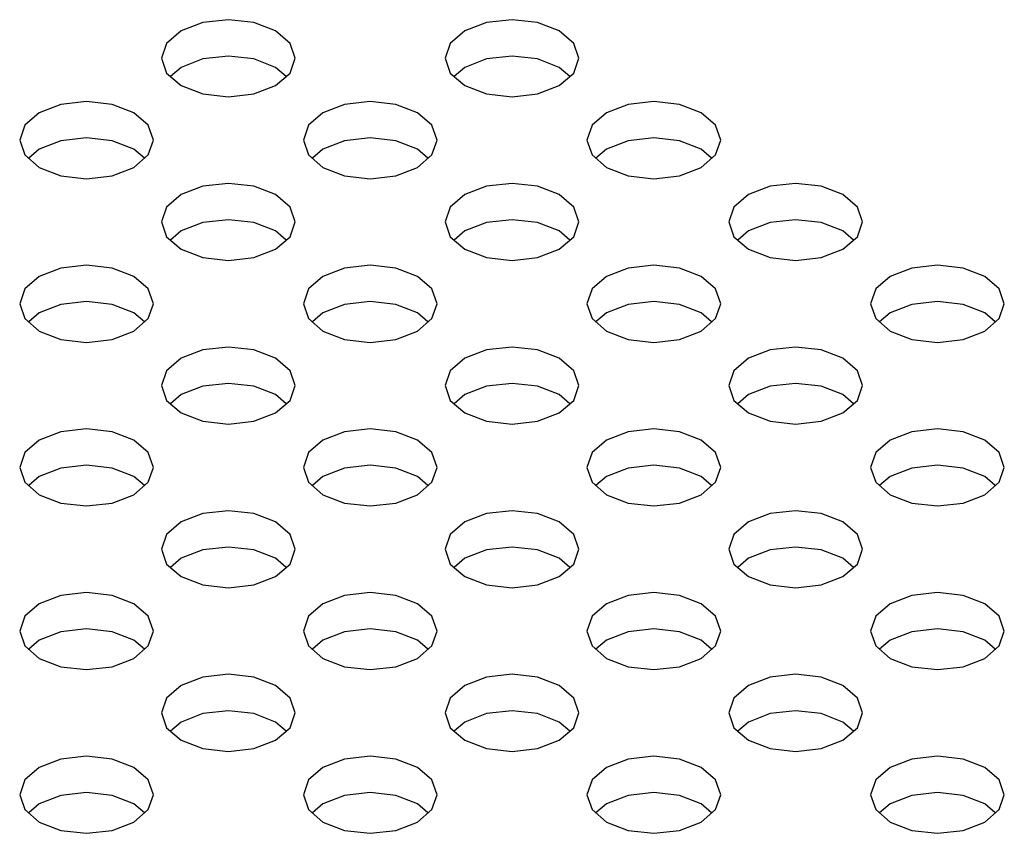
# Model space of a CAD drawing. Header units: inches. Extents: x 0 to 34, y 0 to 22.
# Tile 29 of 66: x 3.93 to 4.217, y 8.974 to 9.211. Entities that reach past the tile are written whole.
import ezdxf

# ---------------------------------------------------------------- set-up
doc = ezdxf.new("R2010")
doc.units = ezdxf.units.IN
doc.header["$LTSCALE"] = 1.87
doc.header["$MEASUREMENT"] = 0
doc.layers.get('0').update_dxf_attribs({"linetype": 'CONTINUOUS'})

msp = doc.modelspace()

# ---------------------------------------------------------------- linework, layer by layer
at = {"color": 2, "linetype": 'CONTINUOUS'}
for p, q in [((3.98354, 9.21045), (3.97722, 9.20801)), ((3.99099, 9.2113), (3.98354, 9.21045)), ((3.99843, 9.21045), (3.99099, 9.2113)), ((4.00475, 9.20801), (3.99843, 9.21045)), ((4.0661, 9.21045), (4.05979, 9.20801)), ((4.07355, 9.2113), (4.0661, 9.21045)), ((4.081, 9.21045), (4.07355, 9.2113)), ((4.08731, 9.20801), (4.081, 9.21045)), ((3.97722, 9.20801), (3.97301, 9.20436)), ((4.00896, 9.20436), (4.00475, 9.20801)), ((4.05979, 9.20801), (4.05557, 9.20436)), ((4.09153, 9.20436), (4.08731, 9.20801)), ((3.97301, 9.20436), (3.97152, 9.20006)), ((4.01045, 9.20006), (4.00896, 9.20436)), ((4.05557, 9.20436), (4.05409, 9.20006)), ((4.09301, 9.20006), (4.09153, 9.20436)), ((3.99099, 9.20071), (3.98354, 9.19985)), ((3.99843, 9.19985), (3.99099, 9.20071)), ((4.07355, 9.20071), (4.0661, 9.19985)), ((4.081, 9.19985), (4.07355, 9.20071)), ((3.97152, 9.20006), (3.97301, 9.19577)), ((3.97722, 9.19742), (3.97416, 9.19477)), ((3.98354, 9.19985), (3.97722, 9.19742)), ((4.00475, 9.19742), (3.99843, 9.19985)), ((4.00781, 9.19477), (4.00475, 9.19742)), ((4.00896, 9.19577), (4.01045, 9.20006)), ((4.05409, 9.20006), (4.05557, 9.19577)), ((4.05979, 9.19742), (4.05672, 9.19477)), ((4.0661, 9.19985), (4.05979, 9.19742)), ((4.08731, 9.19742), (4.081, 9.19985)), ((4.09037, 9.19477), (4.08731, 9.19742)), ((4.09153, 9.19577), (4.09301, 9.20006)), ((3.97301, 9.19577), (3.97722, 9.19212)), ((4.00475, 9.19212), (4.00896, 9.19577)), ((4.05557, 9.19577), (4.05979, 9.19212)), ((4.08731, 9.19212), (4.09153, 9.19577)), ((3.97722, 9.19212), (3.98354, 9.18968)), ((3.99843, 9.18968), (4.00475, 9.19212)), ((4.05979, 9.19212), (4.0661, 9.18968)), ((4.081, 9.18968), (4.08731, 9.19212)), ((3.98354, 9.18968), (3.99099, 9.18883)), ((3.99099, 9.18883), (3.99843, 9.18968)), ((4.0661, 9.18968), (4.07355, 9.18883)), ((4.07355, 9.18883), (4.081, 9.18968)), ((3.94226, 9.18661), (3.93594, 9.18417)), ((3.9497, 9.18747), (3.94226, 9.18661)), ((3.95715, 9.18661), (3.9497, 9.18747)), ((3.96346, 9.18417), (3.95715, 9.18661)), ((4.02482, 9.18661), (4.01851, 9.18417)), ((4.03227, 9.18747), (4.02482, 9.18661)), ((4.03971, 9.18661), (4.03227, 9.18747)), ((4.04603, 9.18417), (4.03971, 9.18661)), ((4.10738, 9.18661), (4.10107, 9.18417)), ((4.11483, 9.18747), (4.10738, 9.18661)), ((4.12228, 9.18661), (4.11483, 9.18747)), ((4.12859, 9.18417), (4.12228, 9.18661)), ((3.93594, 9.18417), (3.93172, 9.18053)), ((3.96768, 9.18053), (3.96346, 9.18417)), ((4.01851, 9.18417), (4.01429, 9.18053)), ((4.05025, 9.18053), (4.04603, 9.18417)), ((4.10107, 9.18417), (4.09685, 9.18053)), ((4.13281, 9.18053), (4.12859, 9.18417)), ((3.93172, 9.18053), (3.93024, 9.17623)), ((3.96916, 9.17623), (3.96768, 9.18053)), ((4.01429, 9.18053), (4.01281, 9.17623)), ((4.05173, 9.17623), (4.05025, 9.18053)), ((4.09685, 9.18053), (4.09537, 9.17623)), ((4.13429, 9.17623), (4.13281, 9.18053)), ((3.93024, 9.17623), (3.93172, 9.17193)), ((3.94226, 9.17602), (3.93594, 9.17358)), ((3.9497, 9.17687), (3.94226, 9.17602)), ((3.95715, 9.17602), (3.9497, 9.17687)), ((3.96346, 9.17358), (3.95715, 9.17602)), ((3.96768, 9.17193), (3.96916, 9.17623)), ((4.01281, 9.17623), (4.01429, 9.17193)), ((4.02482, 9.17602), (4.01851, 9.17358)), ((4.03227, 9.17687), (4.02482, 9.17602)), ((4.03971, 9.17602), (4.03227, 9.17687)), ((4.04603, 9.17358), (4.03971, 9.17602)), ((4.05025, 9.17193), (4.05173, 9.17623)), ((4.09537, 9.17623), (4.09685, 9.17193)), ((4.10738, 9.17602), (4.10107, 9.17358)), ((4.11483, 9.17687), (4.10738, 9.17602)), ((4.12228, 9.17602), (4.11483, 9.17687)), ((4.12859, 9.17358), (4.12228, 9.17602)), ((4.13281, 9.17193), (4.13429, 9.17623)), ((3.93172, 9.17193), (3.93594, 9.16828)), ((3.93594, 9.17358), (3.93288, 9.17093)), ((3.96653, 9.17093), (3.96346, 9.17358)), ((3.96346, 9.16828), (3.96768, 9.17193)), ((4.01429, 9.17193), (4.01851, 9.16828)), ((4.01851, 9.17358), (4.01544, 9.17093)), ((4.04909, 9.17093), (4.04603, 9.17358)), ((4.04603, 9.16828), (4.05025, 9.17193)), ((4.09685, 9.17193), (4.10107, 9.16828)), ((4.10107, 9.17358), (4.098, 9.17093)), ((4.13166, 9.17093), (4.12859, 9.17358)), ((4.12859, 9.16828), (4.13281, 9.17193)), ((3.93594, 9.16828), (3.94226, 9.16585)), ((3.94226, 9.16585), (3.9497, 9.16499)), ((3.9497, 9.16499), (3.95715, 9.16585)), ((3.95715, 9.16585), (3.96346, 9.16828)), ((4.01851, 9.16828), (4.02482, 9.16585)), ((4.02482, 9.16585), (4.03227, 9.16499)), ((4.03227, 9.16499), (4.03971, 9.16585)), ((4.03971, 9.16585), (4.04603, 9.16828)), ((4.10107, 9.16828), (4.10738, 9.16585)), ((4.10738, 9.16585), (4.11483, 9.16499)), ((4.11483, 9.16499), (4.12228, 9.16585)), ((4.12228, 9.16585), (4.12859, 9.16828)), ((3.99099, 9.16363), (3.98354, 9.16277)), ((3.99843, 9.16277), (3.99099, 9.16363)), ((4.07355, 9.16363), (4.0661, 9.16277)), ((4.081, 9.16277), (4.07355, 9.16363)), ((4.15611, 9.16363), (4.14867, 9.16277)), ((4.16356, 9.16277), (4.15611, 9.16363)), ((3.97722, 9.16034), (3.97301, 9.15669)), ((3.98354, 9.16277), (3.97722, 9.16034)), ((4.00475, 9.16034), (3.99843, 9.16277)), ((4.00896, 9.15669), (4.00475, 9.16034)), ((4.05979, 9.16034), (4.05557, 9.15669)), ((4.0661, 9.16277), (4.05979, 9.16034)), ((4.08731, 9.16034), (4.081, 9.16277)), ((4.09153, 9.15669), (4.08731, 9.16034)), ((4.14235, 9.16034), (4.13813, 9.15669)), ((4.14867, 9.16277), (4.14235, 9.16034)), ((4.16987, 9.16034), (4.16356, 9.16277)), ((4.17409, 9.15669), (4.16987, 9.16034)), ((3.97301, 9.15669), (3.97152, 9.15239)), ((4.01045, 9.15239), (4.00896, 9.15669)), ((4.05557, 9.15669), (4.05409, 9.15239)), ((4.09301, 9.15239), (4.09153, 9.15669)), ((4.13813, 9.15669), (4.13665, 9.15239)), ((4.17557, 9.15239), (4.17409, 9.15669)), ((3.97152, 9.15239), (3.97301, 9.14809)), ((3.98354, 9.15218), (3.97722, 9.14975)), ((3.99099, 9.15304), (3.98354, 9.15218)), ((3.99843, 9.15218), (3.99099, 9.15304)), ((4.00475, 9.14975), (3.99843, 9.15218)), ((4.00896, 9.14809), (4.01045, 9.15239)), ((4.05409, 9.15239), (4.05557, 9.14809)), ((4.0661, 9.15218), (4.05979, 9.14975)), ((4.07355, 9.15304), (4.0661, 9.15218)), ((4.081, 9.15218), (4.07355, 9.15304)), ((4.08731, 9.14975), (4.081, 9.15218)), ((4.09153, 9.14809), (4.09301, 9.15239)), ((4.13665, 9.15239), (4.13813, 9.14809)), ((4.14867, 9.15218), (4.14235, 9.14975)), ((4.15611, 9.15304), (4.14867, 9.15218)), ((4.16356, 9.15218), (4.15611, 9.15304)), ((4.16987, 9.14975), (4.16356, 9.15218)), ((4.17409, 9.14809), (4.17557, 9.15239)), ((3.97722, 9.14975), (3.97416, 9.1471)), ((4.00781, 9.1471), (4.00475, 9.14975)), ((4.05979, 9.14975), (4.05672, 9.1471)), ((4.09037, 9.1471), (4.08731, 9.14975)), ((4.14235, 9.14975), (4.13929, 9.1471)), ((4.17294, 9.1471), (4.16987, 9.14975)), ((3.97301, 9.14809), (3.97722, 9.14445)), ((4.00475, 9.14445), (4.00896, 9.14809)), ((4.05557, 9.14809), (4.05979, 9.14445)), ((4.08731, 9.14445), (4.09153, 9.14809)), ((4.13813, 9.14809), (4.14235, 9.14445)), ((4.16987, 9.14445), (4.17409, 9.14809)), ((3.97722, 9.14445), (3.98354, 9.14201)), ((3.99843, 9.14201), (4.00475, 9.14445)), ((4.05979, 9.14445), (4.0661, 9.14201)), ((4.081, 9.14201), (4.08731, 9.14445)), ((4.14235, 9.14445), (4.14867, 9.14201)), ((4.16356, 9.14201), (4.16987, 9.14445)), ((3.98354, 9.14201), (3.99099, 9.14116)), ((3.99099, 9.14116), (3.99843, 9.14201)), ((4.0661, 9.14201), (4.07355, 9.14116)), ((4.07355, 9.14116), (4.081, 9.14201)), ((4.14867, 9.14201), (4.15611, 9.14116)), ((4.15611, 9.14116), (4.16356, 9.14201)), ((3.94226, 9.13894), (3.93594, 9.1365)), ((3.9497, 9.13979), (3.94226, 9.13894)), ((3.95715, 9.13894), (3.9497, 9.13979)), ((3.96346, 9.1365), (3.95715, 9.13894)), ((4.02482, 9.13894), (4.01851, 9.1365)), ((4.03227, 9.13979), (4.02482, 9.13894)), ((4.03971, 9.13894), (4.03227, 9.13979)), ((4.04603, 9.1365), (4.03971, 9.13894)), ((4.10738, 9.13894), (4.10107, 9.1365)), ((4.11483, 9.13979), (4.10738, 9.13894)), ((4.12228, 9.13894), (4.11483, 9.13979)), ((4.12859, 9.1365), (4.12228, 9.13894)), ((4.18995, 9.13894), (4.18363, 9.1365)), ((4.19739, 9.13979), (4.18995, 9.13894)), ((4.20484, 9.13894), (4.19739, 9.13979)), ((4.21115, 9.1365), (4.20484, 9.13894)), ((3.93594, 9.1365), (3.93172, 9.13286)), ((3.96768, 9.13286), (3.96346, 9.1365)), ((4.01851, 9.1365), (4.01429, 9.13286)), ((4.05025, 9.13286), (4.04603, 9.1365)), ((4.10107, 9.1365), (4.09685, 9.13286)), ((4.13281, 9.13286), (4.12859, 9.1365)), ((4.18363, 9.1365), (4.17942, 9.13286)), ((4.21537, 9.13286), (4.21115, 9.1365)), ((3.93172, 9.13286), (3.93024, 9.12856)), ((3.96916, 9.12856), (3.96768, 9.13286)), ((4.01429, 9.13286), (4.01281, 9.12856)), ((4.05173, 9.12856), (4.05025, 9.13286)), ((4.09685, 9.13286), (4.09537, 9.12856)), ((4.13429, 9.12856), (4.13281, 9.13286)), ((4.17942, 9.13286), (4.17793, 9.12856)), ((4.21685, 9.12856), (4.21537, 9.13286)), ((3.9497, 9.1292), (3.94226, 9.12835)), ((3.95715, 9.12835), (3.9497, 9.1292)), ((4.03227, 9.1292), (4.02482, 9.12835)), ((4.03971, 9.12835), (4.03227, 9.1292)), ((4.11483, 9.1292), (4.10738, 9.12835)), ((4.12228, 9.12835), (4.11483, 9.1292)), ((4.19739, 9.1292), (4.18995, 9.12835)), ((4.20484, 9.12835), (4.19739, 9.1292)), ((3.93024, 9.12856), (3.93172, 9.12426)), ((3.93594, 9.12591), (3.93288, 9.12326)), ((3.94226, 9.12835), (3.93594, 9.12591)), ((3.96346, 9.12591), (3.95715, 9.12835)), ((3.96653, 9.12326), (3.96346, 9.12591)), ((3.96768, 9.12426), (3.96916, 9.12856)), ((4.01281, 9.12856), (4.01429, 9.12426)), ((4.01851, 9.12591), (4.01544, 9.12326)), ((4.02482, 9.12835), (4.01851, 9.12591)), ((4.04603, 9.12591), (4.03971, 9.12835)), ((4.04909, 9.12326), (4.04603, 9.12591)), ((4.05025, 9.12426), (4.05173, 9.12856)), ((4.09537, 9.12856), (4.09685, 9.12426)), ((4.10107, 9.12591), (4.098, 9.12326)), ((4.10738, 9.12835), (4.10107, 9.12591)), ((4.12859, 9.12591), (4.12228, 9.12835)), ((4.13166, 9.12326), (4.12859, 9.12591)), ((4.13281, 9.12426), (4.13429, 9.12856)), ((4.17793, 9.12856), (4.17942, 9.12426)), ((4.18363, 9.12591), (4.18057, 9.12326)), ((4.18995, 9.12835), (4.18363, 9.12591)), ((4.21115, 9.12591), (4.20484, 9.12835)), ((4.21422, 9.12326), (4.21115, 9.12591)), ((4.21537, 9.12426), (4.21685, 9.12856)), ((3.93172, 9.12426), (3.93594, 9.12061)), ((3.96346, 9.12061), (3.96768, 9.12426)), ((4.01429, 9.12426), (4.01851, 9.12061)), ((4.04603, 9.12061), (4.05025, 9.12426)), ((4.09685, 9.12426), (4.10107, 9.12061)), ((4.12859, 9.12061), (4.13281, 9.12426)), ((4.17942, 9.12426), (4.18363, 9.12061)), ((4.21115, 9.12061), (4.21537, 9.12426)), ((3.93594, 9.12061), (3.94226, 9.11818)), ((3.95715, 9.11818), (3.96346, 9.12061)), ((4.01851, 9.12061), (4.02482, 9.11818)), ((4.03971, 9.11818), (4.04603, 9.12061)), ((4.10107, 9.12061), (4.10738, 9.11818)), ((4.12228, 9.11818), (4.12859, 9.12061)), ((4.18363, 9.12061), (4.18995, 9.11818)), ((4.20484, 9.11818), (4.21115, 9.12061)), ((3.94226, 9.11818), (3.9497, 9.11732)), ((3.9497, 9.11732), (3.95715, 9.11818)), ((4.02482, 9.11818), (4.03227, 9.11732)), ((4.03227, 9.11732), (4.03971, 9.11818)), ((4.10738, 9.11818), (4.11483, 9.11732)), ((4.11483, 9.11732), (4.12228, 9.11818)), ((4.18995, 9.11818), (4.19739, 9.11732)), ((4.19739, 9.11732), (4.20484, 9.11818)), ((3.98354, 9.1151), (3.97722, 9.11267)), ((3.99099, 9.11596), (3.98354, 9.1151)), ((3.99843, 9.1151), (3.99099, 9.11596)), ((4.00475, 9.11267), (3.99843, 9.1151)), ((4.0661, 9.1151), (4.05979, 9.11267)), ((4.07355, 9.11596), (4.0661, 9.1151)), ((4.081, 9.1151), (4.07355, 9.11596)), ((4.08731, 9.11267), (4.081, 9.1151)), ((4.14867, 9.1151), (4.14235, 9.11267)), ((4.15611, 9.11596), (4.14867, 9.1151)), ((4.16356, 9.1151), (4.15611, 9.11596)), ((4.16987, 9.11267), (4.16356, 9.1151)), ((3.97722, 9.11267), (3.97301, 9.10902)), ((4.00896, 9.10902), (4.00475, 9.11267)), ((4.05979, 9.11267), (4.05557, 9.10902)), ((4.09153, 9.10902), (4.08731, 9.11267)), ((4.14235, 9.11267), (4.13813, 9.10902)), ((4.17409, 9.10902), (4.16987, 9.11267)), ((3.97301, 9.10902), (3.97152, 9.10472)), ((4.01045, 9.10472), (4.00896, 9.10902)), ((4.05557, 9.10902), (4.05409, 9.10472)), ((4.09301, 9.10472), (4.09153, 9.10902)), ((4.13813, 9.10902), (4.13665, 9.10472)), ((4.17557, 9.10472), (4.17409, 9.10902)), ((3.97152, 9.10472), (3.97301, 9.10042)), ((3.98354, 9.10451), (3.97722, 9.10208)), ((3.99099, 9.10537), (3.98354, 9.10451)), ((3.99843, 9.10451), (3.99099, 9.10537)), ((4.00475, 9.10208), (3.99843, 9.10451)), ((4.00896, 9.10042), (4.01045, 9.10472)), ((4.05409, 9.10472), (4.05557, 9.10042)), ((4.0661, 9.10451), (4.05979, 9.10208)), ((4.07355, 9.10537), (4.0661, 9.10451)), ((4.081, 9.10451), (4.07355, 9.10537)), ((4.08731, 9.10208), (4.081, 9.10451)), ((4.09153, 9.10042), (4.09301, 9.10472)), ((4.13665, 9.10472), (4.13813, 9.10042)), ((4.14867, 9.10451), (4.14235, 9.10208)), ((4.15611, 9.10537), (4.14867, 9.10451)), ((4.16356, 9.10451), (4.15611, 9.10537)), ((4.16987, 9.10208), (4.16356, 9.10451)), ((4.17409, 9.10042), (4.17557, 9.10472)), ((3.97301, 9.10042), (3.97722, 9.09678)), ((3.97722, 9.10208), (3.97416, 9.09943)), ((4.00781, 9.09943), (4.00475, 9.10208)), ((4.00475, 9.09678), (4.00896, 9.10042)), ((4.05557, 9.10042), (4.05979, 9.09678)), ((4.05979, 9.10208), (4.05672, 9.09943)), ((4.09037, 9.09943), (4.08731, 9.10208)), ((4.08731, 9.09678), (4.09153, 9.10042)), ((4.13813, 9.10042), (4.14235, 9.09678)), ((4.14235, 9.10208), (4.13929, 9.09943)), ((4.17294, 9.09943), (4.16987, 9.10208)), ((4.16987, 9.09678), (4.17409, 9.10042)), ((3.97722, 9.09678), (3.98354, 9.09434)), ((3.98354, 9.09434), (3.99099, 9.09349)), ((3.99099, 9.09349), (3.99843, 9.09434)), ((3.99843, 9.09434), (4.00475, 9.09678)), ((4.05979, 9.09678), (4.0661, 9.09434)), ((4.0661, 9.09434), (4.07355, 9.09349)), ((4.07355, 9.09349), (4.081, 9.09434)), ((4.081, 9.09434), (4.08731, 9.09678)), ((4.14235, 9.09678), (4.14867, 9.09434)), ((4.14867, 9.09434), (4.15611, 9.09349)), ((4.15611, 9.09349), (4.16356, 9.09434)), ((4.16356, 9.09434), (4.16987, 9.09678)), ((3.9497, 9.09212), (3.94226, 9.09127)), ((3.95715, 9.09127), (3.9497, 9.09212)), ((4.03227, 9.09212), (4.02482, 9.09127)), ((4.03971, 9.09127), (4.03227, 9.09212)), ((4.11483, 9.09212), (4.10738, 9.09127)), ((4.12228, 9.09127), (4.11483, 9.09212)), ((4.19739, 9.09212), (4.18995, 9.09127)), ((4.20484, 9.09127), (4.19739, 9.09212)), ((3.93594, 9.08883), (3.93172, 9.08519)), ((3.94226, 9.09127), (3.93594, 9.08883)), ((3.96346, 9.08883), (3.95715, 9.09127)), ((3.96768, 9.08519), (3.96346, 9.08883)), ((4.01851, 9.08883), (4.01429, 9.08519)), ((4.02482, 9.09127), (4.01851, 9.08883)), ((4.04603, 9.08883), (4.03971, 9.09127)), ((4.05025, 9.08519), (4.04603, 9.08883)), ((4.10107, 9.08883), (4.09685, 9.08519)), ((4.10738, 9.09127), (4.10107, 9.08883)), ((4.12859, 9.08883), (4.12228, 9.09127)), ((4.13281, 9.08519), (4.12859, 9.08883)), ((4.18363, 9.08883), (4.17942, 9.08519)), ((4.18995, 9.09127), (4.18363, 9.08883)), ((4.21115, 9.08883), (4.20484, 9.09127)), ((4.21537, 9.08519), (4.21115, 9.08883)), ((3.93172, 9.08519), (3.93024, 9.08089)), ((3.96916, 9.08089), (3.96768, 9.08519)), ((4.01429, 9.08519), (4.01281, 9.08089)), ((4.05173, 9.08089), (4.05025, 9.08519)), ((4.09685, 9.08519), (4.09537, 9.08089)), ((4.13429, 9.08089), (4.13281, 9.08519)), ((4.17942, 9.08519), (4.17793, 9.08089)), ((4.21685, 9.08089), (4.21537, 9.08519)), ((3.93024, 9.08089), (3.93172, 9.07659)), ((3.94226, 9.08068), (3.93594, 9.07824)), ((3.9497, 9.08153), (3.94226, 9.08068)), ((3.95715, 9.08068), (3.9497, 9.08153)), ((3.96346, 9.07824), (3.95715, 9.08068)), ((3.96768, 9.07659), (3.96916, 9.08089)), ((4.01281, 9.08089), (4.01429, 9.07659)), ((4.02482, 9.08068), (4.01851, 9.07824)), ((4.03227, 9.08153), (4.02482, 9.08068)), ((4.03971, 9.08068), (4.03227, 9.08153)), ((4.04603, 9.07824), (4.03971, 9.08068)), ((4.05025, 9.07659), (4.05173, 9.08089)), ((4.09537, 9.08089), (4.09685, 9.07659)), ((4.10738, 9.08068), (4.10107, 9.07824)), ((4.11483, 9.08153), (4.10738, 9.08068)), ((4.12228, 9.08068), (4.11483, 9.08153)), ((4.12859, 9.07824), (4.12228, 9.08068)), ((4.13281, 9.07659), (4.13429, 9.08089)), ((4.17793, 9.08089), (4.17942, 9.07659)), ((4.18995, 9.08068), (4.18363, 9.07824)), ((4.19739, 9.08153), (4.18995, 9.08068)), ((4.20484, 9.08068), (4.19739, 9.08153)), ((4.21115, 9.07824), (4.20484, 9.08068)), ((4.21537, 9.07659), (4.21685, 9.08089)), ((3.93594, 9.07824), (3.93288, 9.07559)), ((3.96653, 9.07559), (3.96346, 9.07824)), ((4.01851, 9.07824), (4.01544, 9.07559)), ((4.04909, 9.07559), (4.04603, 9.07824)), ((4.10107, 9.07824), (4.098, 9.07559)), ((4.13166, 9.07559), (4.12859, 9.07824)), ((4.18363, 9.07824), (4.18057, 9.07559)), ((4.21422, 9.07559), (4.21115, 9.07824)), ((3.93172, 9.07659), (3.93594, 9.07294)), ((3.96346, 9.07294), (3.96768, 9.07659)), ((4.01429, 9.07659), (4.01851, 9.07294)), ((4.04603, 9.07294), (4.05025, 9.07659)), ((4.09685, 9.07659), (4.10107, 9.07294)), ((4.12859, 9.07294), (4.13281, 9.07659)), ((4.17942, 9.07659), (4.18363, 9.07294)), ((4.21115, 9.07294), (4.21537, 9.07659)), ((3.93594, 9.07294), (3.94226, 9.07051)), ((3.95715, 9.07051), (3.96346, 9.07294)), ((4.01851, 9.07294), (4.02482, 9.07051)), ((4.03971, 9.07051), (4.04603, 9.07294)), ((4.10107, 9.07294), (4.10738, 9.07051)), ((4.12228, 9.07051), (4.12859, 9.07294)), ((4.18363, 9.07294), (4.18995, 9.07051)), ((4.20484, 9.07051), (4.21115, 9.07294)), ((3.94226, 9.07051), (3.9497, 9.06965)), ((3.9497, 9.06965), (3.95715, 9.07051)), ((4.02482, 9.07051), (4.03227, 9.06965)), ((4.03227, 9.06965), (4.03971, 9.07051)), ((4.10738, 9.07051), (4.11483, 9.06965)), ((4.11483, 9.06965), (4.12228, 9.07051)), ((4.18995, 9.07051), (4.19739, 9.06965)), ((4.19739, 9.06965), (4.20484, 9.07051)), ((3.98354, 9.06743), (3.97722, 9.065)), ((3.99099, 9.06829), (3.98354, 9.06743)), ((3.99843, 9.06743), (3.99099, 9.06829)), ((4.00475, 9.065), (3.99843, 9.06743)), ((4.0661, 9.06743), (4.05979, 9.065)), ((4.07355, 9.06829), (4.0661, 9.06743)), ((4.081, 9.06743), (4.07355, 9.06829)), ((4.08731, 9.065), (4.081, 9.06743)), ((4.14867, 9.06743), (4.14235, 9.065)), ((4.15611, 9.06829), (4.14867, 9.06743)), ((4.16356, 9.06743), (4.15611, 9.06829)), ((4.16987, 9.065), (4.16356, 9.06743)), ((3.97722, 9.065), (3.97301, 9.06135)), ((4.00896, 9.06135), (4.00475, 9.065)), ((4.05979, 9.065), (4.05557, 9.06135)), ((4.09153, 9.06135), (4.08731, 9.065)), ((4.14235, 9.065), (4.13813, 9.06135)), ((4.17409, 9.06135), (4.16987, 9.065)), ((3.97301, 9.06135), (3.97152, 9.05705)), ((4.01045, 9.05705), (4.00896, 9.06135)), ((4.05557, 9.06135), (4.05409, 9.05705)), ((4.09301, 9.05705), (4.09153, 9.06135)), ((4.13813, 9.06135), (4.13665, 9.05705)), ((4.17557, 9.05705), (4.17409, 9.06135)), ((3.97152, 9.05705), (3.97301, 9.05275)), ((3.99099, 9.0577), (3.98354, 9.05684)), ((3.99843, 9.05684), (3.99099, 9.0577)), ((4.00896, 9.05275), (4.01045, 9.05705)), ((4.05409, 9.05705), (4.05557, 9.05275)), ((4.07355, 9.0577), (4.0661, 9.05684)), ((4.081, 9.05684), (4.07355, 9.0577)), ((4.09153, 9.05275), (4.09301, 9.05705)), ((4.13665, 9.05705), (4.13813, 9.05275)), ((4.15611, 9.0577), (4.14867, 9.05684)), ((4.16356, 9.05684), (4.15611, 9.0577)), ((4.17409, 9.05275), (4.17557, 9.05705)), ((3.97722, 9.05441), (3.97416, 9.05176)), ((3.98354, 9.05684), (3.97722, 9.05441)), ((4.00475, 9.05441), (3.99843, 9.05684)), ((4.00781, 9.05176), (4.00475, 9.05441)), ((4.05979, 9.05441), (4.05672, 9.05176)), ((4.0661, 9.05684), (4.05979, 9.05441)), ((4.08731, 9.05441), (4.081, 9.05684)), ((4.09037, 9.05176), (4.08731, 9.05441)), ((4.14235, 9.05441), (4.13929, 9.05176)), ((4.14867, 9.05684), (4.14235, 9.05441)), ((4.16987, 9.05441), (4.16356, 9.05684)), ((4.17294, 9.05176), (4.16987, 9.05441)), ((3.97301, 9.05275), (3.97722, 9.04911)), ((4.00475, 9.04911), (4.00896, 9.05275)), ((4.05557, 9.05275), (4.05979, 9.04911)), ((4.08731, 9.04911), (4.09153, 9.05275)), ((4.13813, 9.05275), (4.14235, 9.04911)), ((4.16987, 9.04911), (4.17409, 9.05275)), ((3.97722, 9.04911), (3.98354, 9.04667)), ((3.99843, 9.04667), (4.00475, 9.04911)), ((4.05979, 9.04911), (4.0661, 9.04667)), ((4.081, 9.04667), (4.08731, 9.04911)), ((4.14235, 9.04911), (4.14867, 9.04667)), ((4.16356, 9.04667), (4.16987, 9.04911)), ((3.98354, 9.04667), (3.99099, 9.04582)), ((3.99099, 9.04582), (3.99843, 9.04667)), ((4.0661, 9.04667), (4.07355, 9.04582)), ((4.07355, 9.04582), (4.081, 9.04667)), ((4.14867, 9.04667), (4.15611, 9.04582)), ((4.15611, 9.04582), (4.16356, 9.04667)), ((3.94226, 9.0436), (3.93594, 9.04116)), ((3.9497, 9.04445), (3.94226, 9.0436)), ((3.95715, 9.0436), (3.9497, 9.04445)), ((3.96346, 9.04116), (3.95715, 9.0436)), ((4.02482, 9.0436), (4.01851, 9.04116)), ((4.03227, 9.04445), (4.02482, 9.0436)), ((4.03971, 9.0436), (4.03227, 9.04445)), ((4.04603, 9.04116), (4.03971, 9.0436)), ((4.10738, 9.0436), (4.10107, 9.04116)), ((4.11483, 9.04445), (4.10738, 9.0436)), ((4.12228, 9.0436), (4.11483, 9.04445)), ((4.12859, 9.04116), (4.12228, 9.0436)), ((4.18995, 9.0436), (4.18363, 9.04116)), ((4.19739, 9.04445), (4.18995, 9.0436)), ((4.20484, 9.0436), (4.19739, 9.04445)), ((4.21115, 9.04116), (4.20484, 9.0436)), ((3.93594, 9.04116), (3.93172, 9.03752)), ((3.96768, 9.03752), (3.96346, 9.04116)), ((4.01851, 9.04116), (4.01429, 9.03752)), ((4.05025, 9.03752), (4.04603, 9.04116)), ((4.10107, 9.04116), (4.09685, 9.03752)), ((4.13281, 9.03752), (4.12859, 9.04116)), ((4.18363, 9.04116), (4.17942, 9.03752)), ((4.21537, 9.03752), (4.21115, 9.04116)), ((3.93172, 9.03752), (3.93024, 9.03322)), ((3.96916, 9.03322), (3.96768, 9.03752)), ((4.01429, 9.03752), (4.01281, 9.03322)), ((4.05173, 9.03322), (4.05025, 9.03752)), ((4.09685, 9.03752), (4.09537, 9.03322)), ((4.13429, 9.03322), (4.13281, 9.03752)), ((4.17942, 9.03752), (4.17793, 9.03322)), ((4.21685, 9.03322), (4.21537, 9.03752)), ((3.93024, 9.03322), (3.93172, 9.02892)), ((3.94226, 9.03301), (3.93594, 9.03057)), ((3.9497, 9.03386), (3.94226, 9.03301)), ((3.95715, 9.03301), (3.9497, 9.03386)), ((3.96346, 9.03057), (3.95715, 9.03301)), ((3.96768, 9.02892), (3.96916, 9.03322)), ((4.01281, 9.03322), (4.01429, 9.02892)), ((4.02482, 9.03301), (4.01851, 9.03057)), ((4.03227, 9.03386), (4.02482, 9.03301)), ((4.03971, 9.03301), (4.03227, 9.03386)), ((4.04603, 9.03057), (4.03971, 9.03301)), ((4.05025, 9.02892), (4.05173, 9.03322)), ((4.09537, 9.03322), (4.09685, 9.02892)), ((4.10738, 9.03301), (4.10107, 9.03057)), ((4.11483, 9.03386), (4.10738, 9.03301)), ((4.12228, 9.03301), (4.11483, 9.03386)), ((4.12859, 9.03057), (4.12228, 9.03301)), ((4.13281, 9.02892), (4.13429, 9.03322)), ((4.17793, 9.03322), (4.17942, 9.02892)), ((4.18995, 9.03301), (4.18363, 9.03057)), ((4.19739, 9.03386), (4.18995, 9.03301)), ((4.20484, 9.03301), (4.19739, 9.03386)), ((4.21115, 9.03057), (4.20484, 9.03301)), ((4.21537, 9.02892), (4.21685, 9.03322)), ((3.93172, 9.02892), (3.93594, 9.02527)), ((3.93594, 9.03057), (3.93288, 9.02792)), ((3.96653, 9.02792), (3.96346, 9.03057)), ((3.96346, 9.02527), (3.96768, 9.02892)), ((4.01429, 9.02892), (4.01851, 9.02527)), ((4.01851, 9.03057), (4.01544, 9.02792)), ((4.04909, 9.02792), (4.04603, 9.03057)), ((4.04603, 9.02527), (4.05025, 9.02892)), ((4.09685, 9.02892), (4.10107, 9.02527)), ((4.10107, 9.03057), (4.098, 9.02792)), ((4.13166, 9.02792), (4.12859, 9.03057)), ((4.12859, 9.02527), (4.13281, 9.02892)), ((4.17942, 9.02892), (4.18363, 9.02527)), ((4.18363, 9.03057), (4.18057, 9.02792)), ((4.21422, 9.02792), (4.21115, 9.03057)), ((4.21115, 9.02527), (4.21537, 9.02892)), ((3.93594, 9.02527), (3.94226, 9.02284)), ((3.94226, 9.02284), (3.9497, 9.02198)), ((3.9497, 9.02198), (3.95715, 9.02284)), ((3.95715, 9.02284), (3.96346, 9.02527)), ((4.01851, 9.02527), (4.02482, 9.02284)), ((4.02482, 9.02284), (4.03227, 9.02198)), ((4.03227, 9.02198), (4.03971, 9.02284)), ((4.03971, 9.02284), (4.04603, 9.02527)), ((4.10107, 9.02527), (4.10738, 9.02284)), ((4.10738, 9.02284), (4.11483, 9.02198)), ((4.11483, 9.02198), (4.12228, 9.02284)), ((4.12228, 9.02284), (4.12859, 9.02527)), ((4.18363, 9.02527), (4.18995, 9.02284)), ((4.18995, 9.02284), (4.19739, 9.02198)), ((4.19739, 9.02198), (4.20484, 9.02284)), ((4.20484, 9.02284), (4.21115, 9.02527)), ((3.98354, 9.01976), (3.97722, 9.01733)), ((3.99099, 9.02062), (3.98354, 9.01976)), ((3.99843, 9.01976), (3.99099, 9.02062)), ((4.00475, 9.01733), (3.99843, 9.01976)), ((4.0661, 9.01976), (4.05979, 9.01733)), ((4.07355, 9.02062), (4.0661, 9.01976)), ((4.081, 9.01976), (4.07355, 9.02062)), ((4.08731, 9.01733), (4.081, 9.01976)), ((4.14867, 9.01976), (4.14235, 9.01733)), ((4.15611, 9.02062), (4.14867, 9.01976)), ((4.16356, 9.01976), (4.15611, 9.02062)), ((4.16987, 9.01733), (4.16356, 9.01976)), ((3.97722, 9.01733), (3.97301, 9.01368)), ((4.00896, 9.01368), (4.00475, 9.01733)), ((4.05979, 9.01733), (4.05557, 9.01368)), ((4.09153, 9.01368), (4.08731, 9.01733)), ((4.14235, 9.01733), (4.13813, 9.01368)), ((4.17409, 9.01368), (4.16987, 9.01733)), ((3.97301, 9.01368), (3.97152, 9.00938)), ((4.01045, 9.00938), (4.00896, 9.01368)), ((4.05557, 9.01368), (4.05409, 9.00938)), ((4.09301, 9.00938), (4.09153, 9.01368)), ((4.13813, 9.01368), (4.13665, 9.00938)), ((4.17557, 9.00938), (4.17409, 9.01368)), ((3.97152, 9.00938), (3.97301, 9.00508)), ((3.98354, 9.00917), (3.97722, 9.00673)), ((3.99099, 9.01003), (3.98354, 9.00917)), ((3.99843, 9.00917), (3.99099, 9.01003)), ((4.00475, 9.00673), (3.99843, 9.00917)), ((4.00896, 9.00508), (4.01045, 9.00938)), ((4.05409, 9.00938), (4.05557, 9.00508)), ((4.0661, 9.00917), (4.05979, 9.00673)), ((4.07355, 9.01003), (4.0661, 9.00917)), ((4.081, 9.00917), (4.07355, 9.01003)), ((4.08731, 9.00673), (4.081, 9.00917)), ((4.09153, 9.00508), (4.09301, 9.00938)), ((4.13665, 9.00938), (4.13813, 9.00508)), ((4.14867, 9.00917), (4.14235, 9.00673)), ((4.15611, 9.01003), (4.14867, 9.00917)), ((4.16356, 9.00917), (4.15611, 9.01003)), ((4.16987, 9.00673), (4.16356, 9.00917)), ((4.17409, 9.00508), (4.17557, 9.00938)), ((3.97722, 9.00673), (3.97416, 9.00409)), ((4.00781, 9.00409), (4.00475, 9.00673)), ((4.05979, 9.00673), (4.05672, 9.00409)), ((4.09037, 9.00409), (4.08731, 9.00673)), ((4.14235, 9.00673), (4.13929, 9.00409)), ((4.17294, 9.00409), (4.16987, 9.00673)), ((3.97301, 9.00508), (3.97722, 9.00144)), ((4.00475, 9.00144), (4.00896, 9.00508)), ((4.05557, 9.00508), (4.05979, 9.00144)), ((4.08731, 9.00144), (4.09153, 9.00508)), ((4.13813, 9.00508), (4.14235, 9.00144)), ((4.16987, 9.00144), (4.17409, 9.00508)), ((3.97722, 9.00144), (3.98354, 8.999)), ((3.99843, 8.999), (4.00475, 9.00144)), ((4.05979, 9.00144), (4.0661, 8.999)), ((4.081, 8.999), (4.08731, 9.00144)), ((4.14235, 9.00144), (4.14867, 8.999)), ((4.16356, 8.999), (4.16987, 9.00144)), ((3.9497, 8.99678), (3.94226, 8.99593)), ((3.95715, 8.99593), (3.9497, 8.99678)), ((3.98354, 8.999), (3.99099, 8.99815)), ((3.99099, 8.99815), (3.99843, 8.999)), ((4.03227, 8.99678), (4.02482, 8.99593)), ((4.03971, 8.99593), (4.03227, 8.99678)), ((4.0661, 8.999), (4.07355, 8.99815)), ((4.07355, 8.99815), (4.081, 8.999)), ((4.11483, 8.99678), (4.10738, 8.99593)), ((4.12228, 8.99593), (4.11483, 8.99678)), ((4.14867, 8.999), (4.15611, 8.99815)), ((4.15611, 8.99815), (4.16356, 8.999)), ((4.19739, 8.99678), (4.18995, 8.99593)), ((4.20484, 8.99593), (4.19739, 8.99678)), ((3.94226, 8.99593), (3.93594, 8.99349)), ((3.96346, 8.99349), (3.95715, 8.99593)), ((4.02482, 8.99593), (4.01851, 8.99349)), ((4.04603, 8.99349), (4.03971, 8.99593)), ((4.10738, 8.99593), (4.10107, 8.99349)), ((4.12859, 8.99349), (4.12228, 8.99593)), ((4.18995, 8.99593), (4.18363, 8.99349)), ((4.21115, 8.99349), (4.20484, 8.99593)), ((3.93594, 8.99349), (3.93172, 8.98985)), ((3.96768, 8.98985), (3.96346, 8.99349)), ((4.01851, 8.99349), (4.01429, 8.98985)), ((4.05025, 8.98985), (4.04603, 8.99349)), ((4.10107, 8.99349), (4.09685, 8.98985)), ((4.13281, 8.98985), (4.12859, 8.99349)), ((4.18363, 8.99349), (4.17942, 8.98985)), ((4.21537, 8.98985), (4.21115, 8.99349)), ((3.93172, 8.98985), (3.93024, 8.98555)), ((3.96916, 8.98555), (3.96768, 8.98985)), ((4.01429, 8.98985), (4.01281, 8.98555)), ((4.05173, 8.98555), (4.05025, 8.98985)), ((4.09685, 8.98985), (4.09537, 8.98555)), ((4.13429, 8.98555), (4.13281, 8.98985)), ((4.17942, 8.98985), (4.17793, 8.98555)), ((4.21685, 8.98555), (4.21537, 8.98985)), ((3.93024, 8.98555), (3.93172, 8.98125)), ((3.94226, 8.98533), (3.93594, 8.9829)), ((3.9497, 8.98619), (3.94226, 8.98533)), ((3.95715, 8.98533), (3.9497, 8.98619)), ((3.96346, 8.9829), (3.95715, 8.98533)), ((3.96768, 8.98125), (3.96916, 8.98555)), ((4.01281, 8.98555), (4.01429, 8.98125)), ((4.02482, 8.98533), (4.01851, 8.9829)), ((4.03227, 8.98619), (4.02482, 8.98533)), ((4.03971, 8.98533), (4.03227, 8.98619)), ((4.04603, 8.9829), (4.03971, 8.98533)), ((4.05025, 8.98125), (4.05173, 8.98555)), ((4.09537, 8.98555), (4.09685, 8.98125)), ((4.10738, 8.98533), (4.10107, 8.9829)), ((4.11483, 8.98619), (4.10738, 8.98533)), ((4.12228, 8.98533), (4.11483, 8.98619)), ((4.12859, 8.9829), (4.12228, 8.98533)), ((4.13281, 8.98125), (4.13429, 8.98555)), ((4.17793, 8.98555), (4.17942, 8.98125)), ((4.18995, 8.98533), (4.18363, 8.9829)), ((4.19739, 8.98619), (4.18995, 8.98533)), ((4.20484, 8.98533), (4.19739, 8.98619)), ((4.21115, 8.9829), (4.20484, 8.98533)), ((4.21537, 8.98125), (4.21685, 8.98555)), ((3.93594, 8.9829), (3.93288, 8.98025)), ((3.96653, 8.98025), (3.96346, 8.9829)), ((4.01851, 8.9829), (4.01544, 8.98025)), ((4.04909, 8.98025), (4.04603, 8.9829)), ((4.10107, 8.9829), (4.098, 8.98025)), ((4.13166, 8.98025), (4.12859, 8.9829)), ((4.18363, 8.9829), (4.18057, 8.98025)), ((4.21422, 8.98025), (4.21115, 8.9829)), ((3.93172, 8.98125), (3.93594, 8.9776)), ((3.96346, 8.9776), (3.96768, 8.98125)), ((4.01429, 8.98125), (4.01851, 8.9776)), ((4.04603, 8.9776), (4.05025, 8.98125)), ((4.09685, 8.98125), (4.10107, 8.9776)), ((4.12859, 8.9776), (4.13281, 8.98125)), ((4.17942, 8.98125), (4.18363, 8.9776)), ((4.21115, 8.9776), (4.21537, 8.98125)), ((3.93594, 8.9776), (3.94226, 8.97517)), ((3.95715, 8.97517), (3.96346, 8.9776)), ((4.01851, 8.9776), (4.02482, 8.97517)), ((4.03971, 8.97517), (4.04603, 8.9776)), ((4.10107, 8.9776), (4.10738, 8.97517)), ((4.12228, 8.97517), (4.12859, 8.9776)), ((4.18363, 8.9776), (4.18995, 8.97517)), ((4.20484, 8.97517), (4.21115, 8.9776)), ((3.94226, 8.97517), (3.9497, 8.97431)), ((3.9497, 8.97431), (3.95715, 8.97517)), ((4.02482, 8.97517), (4.03227, 8.97431)), ((4.03227, 8.97431), (4.03971, 8.97517)), ((4.10738, 8.97517), (4.11483, 8.97431)), ((4.11483, 8.97431), (4.12228, 8.97517)), ((4.18995, 8.97517), (4.19739, 8.97431)), ((4.19739, 8.97431), (4.20484, 8.97517))]:
    msp.add_line(p, q, dxfattribs=at)

doc.saveas('drawing.dxf')
